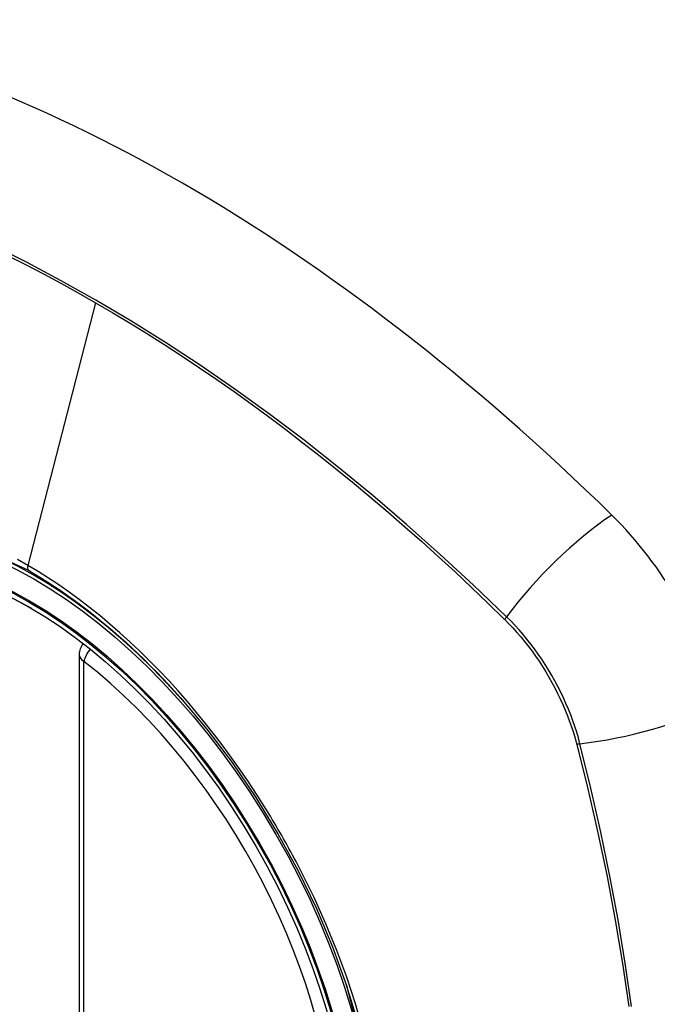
# Model space of a CAD drawing. Header units: inches. Extents: x 635 to 746, y 249 to 346.
# Tile 54 of 119: x 682.964 to 683.415, y 310.621 to 311.316. Entities that reach past the tile are written whole.
import ezdxf

# ---------------------------------------------------------------- set-up
doc = ezdxf.new("R2010")
doc.units = ezdxf.units.IN
doc.header["$MEASUREMENT"] = 0
doc.layers.add('Visible Edges(ANSI)', color=7, linetype='Continuous', lineweight=25)
doc.layers.add('Visible Tangent Edges(ANSI)', color=7, linetype='Continuous', lineweight=25)

msp = doc.modelspace()

# ---------------------------------------------------------------- linework, layer by layer
at = {"layer": 'Visible Edges(ANSI)'}
msp.add_line((683.00642, 310.86762), (683.00642, 310.38294), dxfattribs=at)
at = {"layer": 'Visible Edges(ANSI)', "flags": 128}
msp.add_lwpolyline([(683.07793, 310.83716), (683.09665, 310.81488), (683.11449, 310.79127), (683.13128, 310.76658), (683.14683, 310.74109), (683.16109, 310.71491), (683.17398, 310.68821), (683.18544, 310.6611), (683.19538, 310.63373)], dxfattribs=at)
at = {"layer": 'Visible Edges(ANSI)'}
msp.add_arc((683.01823, 310.86762), 0.01181, 138.76046, 180, dxfattribs=at)
for centre, major_axis, start_param, end_param in [((683.07947, 310.13988), (-0.64961, 1.12515), 5.161526, 5.834048), ((682.97473, 310.64195), (0.15748, -0.27276), 2.363977, 7.060801), ((683.34126, 310.85357), (0.08858, -0.15343), 1.121659, 2.019933)]:
    msp.add_ellipse(centre, major_axis=major_axis, ratio=0.57735, start_param=start_param, end_param=end_param, dxfattribs=at)
msp.add_ellipse((682.97125, 310.63995), major_axis=(-0.15994, 0.27703), ratio=0.57735, dxfattribs=at)
at = {"layer": 'Visible Tangent Edges(ANSI)'}
for p, q in [((683.01802, 311.1163), (682.97012, 310.93063)), ((683.30673, 310.89274), (683.30706, 310.89241)), ((683.00987, 310.37812), (683.00987, 310.86279)), ((683.3578, 310.80454), (683.35792, 310.80408))]:
    msp.add_line(p, q, dxfattribs=at)
at = {"layer": 'Visible Tangent Edges(ANSI)', "flags": 128}
for points in [[(683.30831, 310.89434), (683.28502, 310.9167), (683.26148, 310.93847), (683.23772, 310.95961), (683.21375, 310.98011), (683.18961, 310.99994), (683.16533, 311.01907), (683.14094, 311.03748), (683.11646, 311.05516), (683.09193, 311.07207), (683.06738, 311.08821), (683.04284, 311.10355), (683.01831, 311.11809), (682.99378, 311.13185), (682.96925, 311.14483), (682.94472, 311.15701)], [(682.9568, 311.14916), (682.96905, 311.14298), (682.98129, 311.13661), (682.99354, 311.13004), (683.00578, 311.12327), (683.01802, 311.1163)], [(683.01802, 311.1163), (683.03024, 311.10915), (683.04247, 311.10179), (683.0547, 311.09423), (683.06693, 311.08647), (683.07916, 311.07852), (683.09139, 311.07036), (683.10361, 311.06201), (683.11582, 311.05346), (683.12802, 311.04472), (683.1402, 311.0358), (683.15235, 311.02669), (683.16448, 311.01739), (683.17658, 311.00792), (683.18865, 310.99827), (683.20068, 310.98845), (683.21267, 310.97845), (683.22462, 310.96829), (683.23652, 310.95796), (683.24836, 310.94747), (683.26016, 310.93683), (683.2719, 310.92603), (683.28357, 310.91508), (683.29512, 310.90405), (683.30673, 310.89274)], [(682.76185, 310.60274), (682.73772, 310.67181), (682.72427, 310.7394), (682.72212, 310.80247), (682.73138, 310.8579), (682.75166, 310.90335), (682.78193, 310.93656), (682.82087, 310.95602), (682.86684, 310.961), (682.9175, 310.95123), (682.97062, 310.92718)], [(682.97012, 310.93063), (682.96281, 310.93472)], [(683.13174, 310.76901), (683.12608, 310.77763), (683.12027, 310.78615), (683.11433, 310.79455), (683.10827, 310.80283), (683.10209, 310.81096), (683.0958, 310.81895), (683.08941, 310.82678), (683.08293, 310.83444), (683.07636, 310.84193), (683.06971, 310.84924), (683.06297, 310.85637), (683.05616, 310.86332), (683.04926, 310.87009), (683.0423, 310.87666), (683.03527, 310.88304), (683.02817, 310.88922), (683.02102, 310.8952), (683.01381, 310.90096), (683.00656, 310.9065), (682.99929, 310.91181), (682.992, 310.91688), (682.98471, 310.92171), (682.97741, 310.9263), (682.97012, 310.93063)], [(682.97062, 310.92718), (682.97522, 310.92447), (682.97983, 310.92166), (682.98444, 310.91876), (682.98905, 310.91575), (682.99366, 310.91264), (682.99827, 310.90944), (683.00287, 310.90614), (683.00746, 310.90275), (683.01204, 310.89926), (683.01661, 310.89569), (683.02116, 310.89202), (683.02569, 310.88827), (683.03019, 310.88444), (683.03467, 310.88053), (683.03913, 310.87654), (683.04356, 310.87246), (683.04796, 310.86831), (683.05234, 310.86408), (683.05668, 310.85978), (683.061, 310.8554), (683.06528, 310.85095), (683.06953, 310.84642), (683.07375, 310.84183), (683.07793, 310.83716)], [(683.3601, 310.80465), (683.35902, 310.80871), (683.35783, 310.81278), (683.35653, 310.81686), (683.35512, 310.82094), (683.35361, 310.82501), (683.35199, 310.82908), (683.35027, 310.83314), (683.34845, 310.83717), (683.34653, 310.84117), (683.34452, 310.84515), (683.34241, 310.84908), (683.34022, 310.85297), (683.33795, 310.85682), (683.33559, 310.86061), (683.33316, 310.86433), (683.33064, 310.868), (683.32806, 310.87159), (683.32541, 310.8751), (683.3227, 310.87854), (683.31993, 310.88189), (683.3171, 310.88515), (683.31422, 310.88832), (683.31129, 310.89138), (683.30831, 310.89434)], [(683.30706, 310.89241), (683.30996, 310.88948), (683.31281, 310.88645), (683.31561, 310.88333), (683.31837, 310.88012), (683.32107, 310.87683), (683.32371, 310.87345), (683.32629, 310.87), (683.32881, 310.86648), (683.33126, 310.86289), (683.33363, 310.85925), (683.33594, 310.85554), (683.33816, 310.85178), (683.3403, 310.84798), (683.34236, 310.84413), (683.34433, 310.84025), (683.34622, 310.83634), (683.34801, 310.8324), (683.34971, 310.82844), (683.35131, 310.82446), (683.35281, 310.82047), (683.35421, 310.81648), (683.35551, 310.81249), (683.35671, 310.80851), (683.3578, 310.80454)], [(683.35792, 310.80408), (683.36569, 310.77283), (683.37281, 310.7417), (683.37928, 310.71073), (683.38508, 310.67994), (683.39022, 310.64935), (683.39469, 310.619)], [(683.39655, 310.61906), (683.39213, 310.64948), (683.38705, 310.68015), (683.3813, 310.71103), (683.37488, 310.74208), (683.36782, 310.7733), (683.3601, 310.80465)], [(683.16327, 310.71441), (683.16207, 310.71673), (683.16086, 310.71906), (683.15964, 310.72138), (683.15841, 310.72369), (683.15717, 310.726), (683.15591, 310.72831), (683.15465, 310.73061), (683.15338, 310.73291), (683.1521, 310.7352), (683.15081, 310.73749), (683.14951, 310.73978), (683.1482, 310.74206), (683.14688, 310.74433), (683.14555, 310.7466), (683.14422, 310.74887), (683.14287, 310.75113), (683.14151, 310.75338), (683.14014, 310.75563), (683.13877, 310.75787), (683.13738, 310.76011), (683.13599, 310.76234), (683.13458, 310.76457), (683.13317, 310.7668), (683.13174, 310.76901)], [(683.20711, 310.60193), (683.20167, 310.62077), (683.19544, 310.63968), (683.18844, 310.6586), (683.18073, 310.67739), (683.17233, 310.69601), (683.16327, 310.71441)], [(683.19537, 310.63375), (683.21311, 310.56526)]]:
    msp.add_lwpolyline(points, dxfattribs=at)
at = {"layer": 'Visible Tangent Edges(ANSI)'}
for centre, major_axis, ratio, start_param, end_param in [((682.97373, 310.64138), (-0.17318, 0.29996), 0.57735, 5.05527, 10.652693), ((683.36685, 310.89852), (-0.08271, -0.08432), 0.354513, 4.18549, 5.093849), ((682.97341, 310.9312), (-0.00246, -0.00426), 0.57735, 5.161112, 6.141288), ((683.31319, 310.89469), (-0.00686, -0.00706), 0.356312, 5.09202, 5.355727), ((683.01823, 310.86762), (-0.01181, 0), 0.57735, 0, 0.785398), ((683.01823, 310.86762), (0.00724, 0.00933), 0.470841, 1.514965, 2.428164), ((682.97368, 310.64135), (0.15059, -0.26083), 0.57735, 5.66855, 8.468616), ((683.39298, 310.85326), (-0.11437, -0.02947), 0.354513, 1.189336, 2.097696), ((683.36284, 310.8087), (-0.00954, -0.00241), 0.356312, 0.927458, 1.191165)]:
    msp.add_ellipse(centre, major_axis=major_axis, ratio=ratio, start_param=start_param, end_param=end_param, dxfattribs=at)
for centre, major_axis in [((682.97433, 310.64172), (0.17111, -0.29637)), ((682.97135, 310.64001), (-0.1627, 0.2818)), ((682.97125, 310.63995), (0.1621, -0.28076))]:
    msp.add_ellipse(centre, major_axis=major_axis, ratio=0.57735, dxfattribs=at)

doc.saveas('drawing.dxf')
